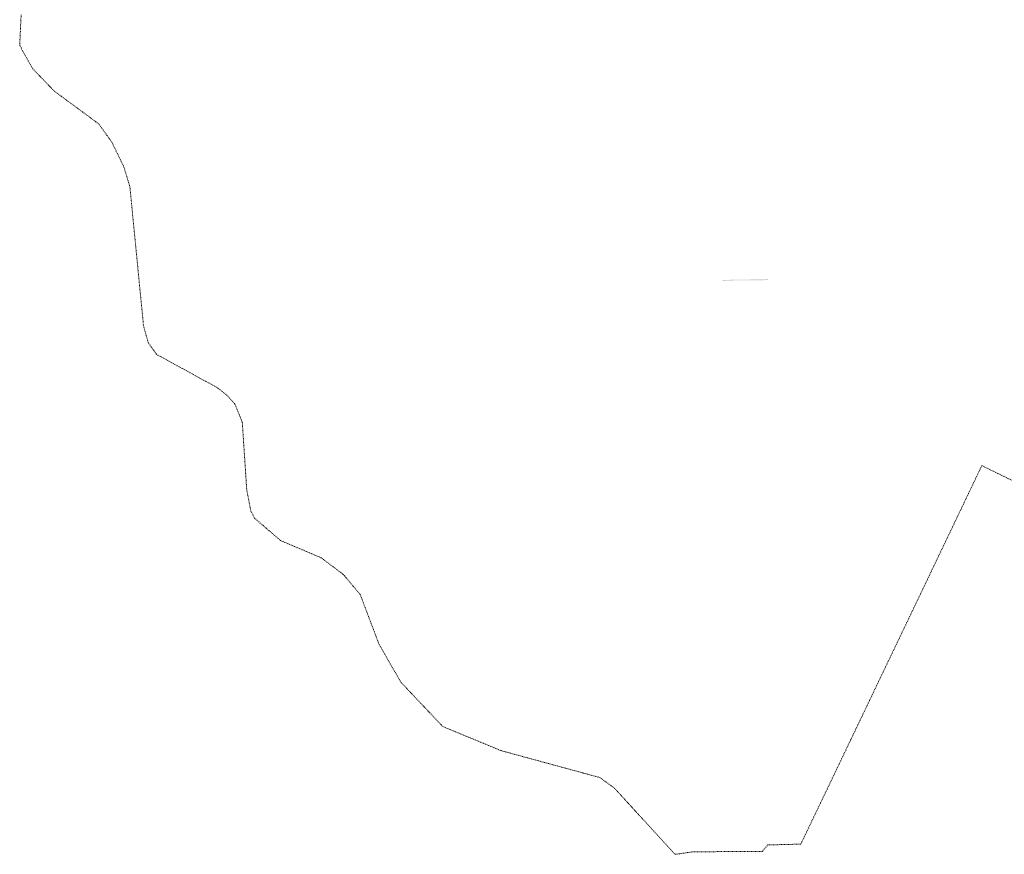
# Model space of a CAD drawing. Header units: millimetres. Extents: x 1024 to 29474, y -14562 to 6512.
# Tile 3 of 83: x 19621 to 20349, y 3235 to 3853. Entities that reach past the tile are written whole.
import ezdxf

# ---------------------------------------------------------------- set-up
doc = ezdxf.new("R2010")
doc.units = ezdxf.units.MM
doc.linetypes.add('EGUG', pattern=[1, 0.5, -0.5])
doc.layers.add('D.O. Pobocze', color=43, linetype='Continuous', lineweight=13)
doc.layers.add('Uzytki', color=3, linetype='EGUG', lineweight=18)

# ---------------------------------------------------------------- blocks, each defined once
blk = doc.blocks.new('Wykno-Rudnik')
at = {"layer": 'Uzytki'}
for p, q in [((3468.66, 3856.16), (3467.58, 3833.54)), ((3467.58, 3833.54), (3477.24, 3816.23)), ((3477.24, 3816.23), (3493.19, 3799.63)), ((3493.19, 3799.63), (3526.08, 3775.42)), ((3526.08, 3775.42), (3535.76, 3761.88)), ((3535.76, 3761.88), (3544.72, 3743.4)), ((3544.72, 3743.4), (3549.12, 3728.79)), ((3549.12, 3728.79), (3559.2, 3625.84)), ((3559.2, 3625.84), (3562.63, 3613.57)), ((3562.63, 3613.57), (3568.84, 3604.79)), ((3568.84, 3604.79), (3613.47, 3580.32)), ((3613.47, 3580.32), (3620.8, 3574.63)), ((3620.8, 3574.63), (3626.69, 3568.27)), ((3626.69, 3568.27), (3632.26, 3554.65)), ((3632.26, 3554.65), (3635.57, 3504.42)), ((4141.88, 3443.82), (4179.44, 3522.41)), ((4179.44, 3522.41), (4214.05, 3505.53)), ((3635.57, 3504.42), (3638.61, 3488.78)), ((3638.61, 3488.78), (3641.42, 3483.46)), ((3641.42, 3483.46), (3660.56, 3466.97)), ((3660.56, 3466.97), (3690.54, 3454.27)), ((3690.54, 3454.27), (3707.07, 3441.85)), ((3707.07, 3441.85), (3719.55, 3426.97)), ((4082.41, 3319.41), (4141.88, 3443.82)), ((3719.55, 3426.97), (3733.31, 3390.55)), ((3733.31, 3390.55), (3744.89, 3370.4)), ((3744.89, 3370.4), (3749.73, 3361.98)), ((3749.73, 3361.98), (3780.6, 3329.29)), ((3780.6, 3329.29), (3823.82, 3311.44)), ((4045.52, 3242.24), (4082.41, 3319.41)), ((3823.82, 3311.44), (3896.99, 3291.48)), ((3896.99, 3291.48), (3907.69, 3283.57)), ((3907.69, 3283.57), (3952.5, 3234.7)), ((4021.1, 3241.65), (4045.52, 3242.24)), ((3952.5, 3234.7), (3965.7, 3236.54)), ((3965.7, 3236.54), (4017.04, 3236.91)), ((4017.04, 3236.91), (4021.1, 3241.65))]:
    blk.add_line(p, q, dxfattribs=at)

msp = doc.modelspace()

# ---------------------------------------------------------------- hatches: boundary and pattern name
at = {"layer": 'D.O. Pobocze', "lineweight": 5, "ltscale": 0.3}
h = msp.add_hatch(dxfattribs=at)
h.set_pattern_fill('GRAVL1', color=256, scale=0.05)
h.set_pattern_definition([(228.0128, (13923.92285, 2289.97402), (-10.1599977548, -11.4300017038), [0.17086072, -16.91524176]), (184.9697, (13923.80855, 2289.84702), (15.24000133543, 1.2699889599), [0.29320236, -29.02702475]), (132.5104, (13923.51645, 2289.82162), (12.6999882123, -13.9700110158), [0.20674076, -20.46736064]), (267.2737, (13923.02115, 2289.50412), (1.2699949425, 25.4000003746), [0.26700226, -26.43321866]), (292.8337, (13923.00845, 2289.23742), (-6.3500125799, 15.23999544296), [0.26181685, -25.9199037]), (357.2737, (13923.11005, 2288.99612), (-25.4000003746, 1.2699949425), [0.26700226, -26.43321866]), (37.6942, (13923.37675, 2288.98342), (-16.51000932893, -12.69998781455), [0.35309683, -34.95655823]), (72.2553, (13923.65615, 2289.19932), (8.89001366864, 27.93999521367), [0.33335976, -33.00262767]), (121.4296, (13923.75775, 2289.51682), (-10.1600104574, 16.50999369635), [0.2679065, -26.5227727]), (175.2364, (13923.61805, 2289.74542), (13.9700012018, -1.2699892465), [0.30585664, -14.986969]), (222.3974, (13923.31325, 2289.77082), (-15.24000933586, -13.96998994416), [0.39553896, -39.15838625]), (138.8141, (13924.27845, 2289.49142), (-8.8900037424, 7.619996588), [0.13500227, -13.36528188]), (171.4692, (13924.17685, 2289.58032), (16.5099978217, -2.54001004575), [0.256841, -25.42731897]), (225, (13923.92285, 2289.6184), (-2e-16, -1.27000039), [0.17960467, -1.61644584]), (203.1986, (13923.83395, 2289.77082), (6.349999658, 2.540001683), [0.09672066, -9.57531105]), (291.8014, (13923.74505, 2289.73272), (-1.269999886, 3.810000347), [0.1367828, -6.70237674]), (30.9638, (13923.79585, 2289.60572), (3.809997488, 2.540003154), [0.22215983, -7.1831492]), (161.5651, (13923.98635, 2289.72002), (2.540000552, -1.269997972), [0.16064357, -3.8554495]), (16.3895, (13923.00845, 2289.73272), (12.700002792, 3.8099907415), [0.225044, -22.27941315]), (70.3462, (13923.22435, 2289.79622), (-5.0799939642, -13.9700027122), [0.18879947, -18.69110816]), (293.1986, (13923.98635, 2289.97402), (-2.540001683, 6.349999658), [0.19344005, -9.47859166]), (343.6105, (13924.06255, 2289.79622), (-12.700002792, 3.8099907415), [0.225044, -22.27941315]), (339.444, (13923.00845, 2288.94532), (-6.3500023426, 2.5399949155), [0.2170176, -10.63386748]), (294.7751, (13923.21165, 2288.86912), (-6.3499900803, 13.9700043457), [0.18183606, -18.0017966]), (66.8014, (13923.99905, 2288.70402), (2.540001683, 6.349999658), [0.19344005, -9.47859166]), (17.354, (13924.07525, 2288.88182), (-16.51000256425, -5.0799930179), [0.21289137, -21.07618848]), (69.444, (13923.37675, 2288.70402), (-2.5399949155, -6.3500023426), [0.1085088, -10.74237628]), (101.3099, (13923.92285, 2288.70402), (-1.269996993, 5.080000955), [0.0647573, -6.41099683]), (165.9638, (13923.91015, 2288.76752), (3.810000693, -1.269997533), [0.26181685, -4.9745265]), (186.009, (13923.65615, 2288.83102), (12.69999968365, 1.2699991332), [0.2426335, -24.0206822]), (303.6901, (13923.79585, 2289.49142), (-1.270001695, 2.539999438), [0.18316194, -4.39588783]), (353.1572, (13923.89745, 2289.33902), (21.58999919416, -2.54001015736), [0.31977838, -31.658005]), (60.9454, (13924.21495, 2289.30092), (-5.0800000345, -8.8900004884), [0.13075412, -12.94469598]), (90, (13924.2785, 2289.4152), (-1.27, 1.27), [0.0762, -1.1938]), (120.2564, (13923.63075, 2288.86912), (5.0799935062, -8.890003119), [0.17643348, -17.4669704]), (48.0128, (13923.54185, 2289.02152), (10.1599977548, 11.4300017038), [0.34172144, -16.74438104]), (0, (13923.7705, 2289.2755), (1.27, 1.27), [0.3302, -0.9398]), (325.3048, (13924.10065, 2289.27552), (-12.6999927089, 8.8900109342), [0.20080478, -19.87965798]), (254.0546, (13924.26575, 2289.16122), (-1.2699998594, -5.080000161), [0.18491454, -9.06082516]), (207.646, (13924.21495, 2288.98342), (-24.1299946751, -12.70000979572), [0.30107255, -29.80623198]), (175.4261, (13923.94825, 2288.84372), (-16.51000070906, 1.26999339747), [0.31851473, -31.53292398])])
h.paths.add_polyline_path([(20140.622, 3659.877), (20140.622, 3659.126), (20151.969, 3659.635), (20168.929, 3659.715), (20174.218, 3659.74), (20174.218, 3660.491, -0.0019728), (20162.368, 3660.244)])

# ---------------------------------------------------------------- block references
msp.add_blockref('Wykno-Rudnik', (16153.042, 0))

doc.saveas('drawing.dxf')
